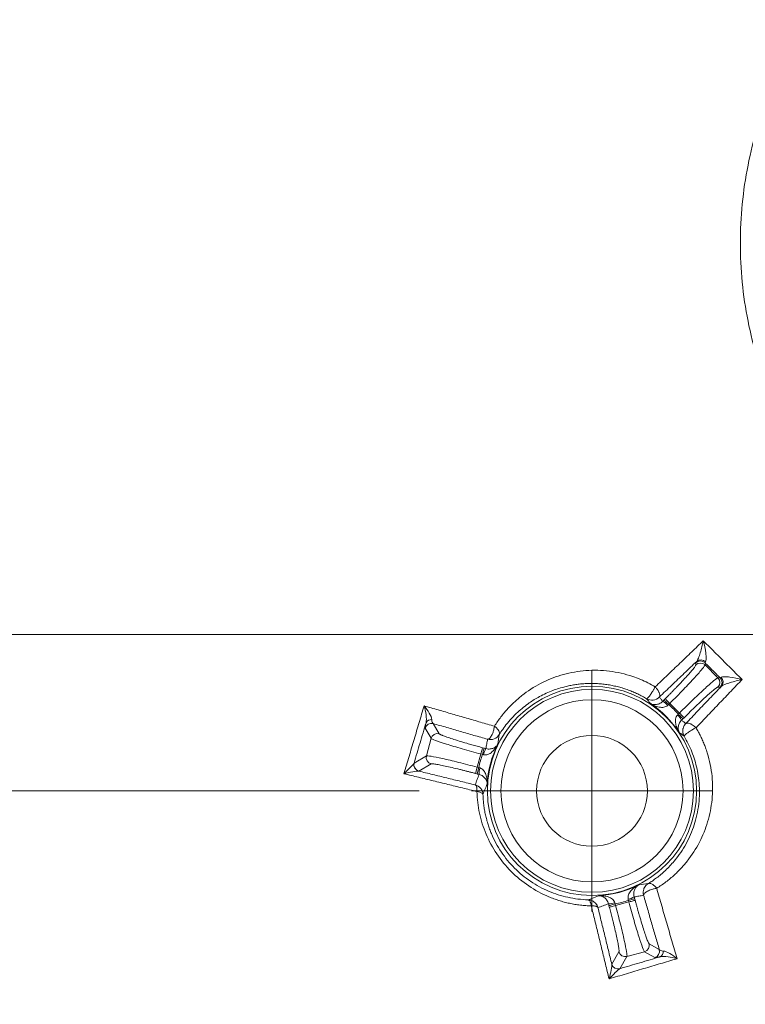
# Model space of a CAD drawing. Header units: millimetres. Extents: x 0 to 420, y 0 to 297.
# Tile 5 of 81: x 65 to 79, y 60 to 79. Entities that reach past the tile are written whole.
import ezdxf

# ---------------------------------------------------------------- set-up
doc = ezdxf.new("R2010")
doc.units = ezdxf.units.MM
doc.styles.add('SLDTEXTSTYLE0', font='TXT', dxfattribs={"width": 0.75})
doc.dimstyles.new('SLDDIMSTYLE0', dxfattribs={"dimtxt": 3.5, "dimasz": 3.302, "dimexe": 0, "dimexo": 0.0625, "dimgap": 0.875, "dimtad": 2, "dimdec": 6, "dimlfac": 2, "dimrnd": 1e-09, "dimzin": 12, "dimdsep": 46, "dimtxsty": 'SLDTEXTSTYLE0', "dimsah": 1, "dimcen": 0.09, "dimadec": 0, "dimazin": 3, "dimtfac": 1, "dimtofl": 0, "dimtmove": 0, "dimatfit": 3, "dimfxl": 1, "dimfrac": 2, "dimtolj": 1, "dimtzin": 12, "dimarcsym": 0})

# ---------------------------------------------------------------- blocks, each defined once
blk = doc.blocks.new('_D_9')
at = {"color": 7, "linetype": 'Continuous', "lineweight": 0}
for p, q in [((85.919, 108.368), (17.907, 108.368)), ((18.907, 108.368), (18.907, 40.345)), ((85.919, 40.345), (17.907, 40.345))]:
    blk.add_line(p, q, dxfattribs=at)
for points in [[(18.907, 108.368), (18.399, 105.066), (19.415, 105.066)], [(18.907, 40.345), (19.415, 43.647), (18.399, 43.647)]]:
    blk.add_solid(points, dxfattribs=at)
at = {"color": 7, "linetype": 'Continuous', "lineweight": 0, "insert": (14.395, 70.477), "char_height": 3.5, "attachment_point": 1, "rotation": 90, "style": 'SLDTEXTSTYLE0'}
blk.add_mtext('136', dxfattribs=at)
blk = doc.blocks.new('_D_10')
at = {"color": 7, "linetype": 'Continuous', "lineweight": 0}
for p, q in [((85.919, 81.857), (39.389, 81.857)), ((40.389, 81.857), (40.389, 66.857)), ((85.919, 66.857), (39.389, 66.857))]:
    blk.add_line(p, q, dxfattribs=at)
for points in [[(40.389, 81.857), (39.881, 78.555), (40.897, 78.555)], [(40.389, 66.857), (40.897, 70.159), (39.881, 70.159)]]:
    blk.add_solid(points, dxfattribs=at)
at = {"color": 7, "linetype": 'Continuous', "lineweight": 0, "char_height": 3.5, "attachment_point": 1, "rotation": 90, "style": 'SLDTEXTSTYLE0'}
for s, insert in [('30', (35.824, 74.41)), ('%%c', (35.877, 69.131))]:
    blk.add_mtext(s, dxfattribs=dict(at, insert=insert))
blk = doc.blocks.new('_D_11')
at = {"color": 7, "linetype": 'Continuous', "lineweight": 0}
for p, q in [((73.106, 84.857), (28.349, 84.857)), ((29.349, 84.857), (29.349, 63.857)), ((73.106, 63.857), (28.349, 63.857))]:
    blk.add_line(p, q, dxfattribs=at)
for points in [[(29.349, 84.857), (28.841, 81.555), (29.857, 81.555)], [(29.349, 63.857), (29.857, 67.159), (28.841, 67.159)]]:
    blk.add_solid(points, dxfattribs=at)
at = {"color": 7, "linetype": 'Continuous', "lineweight": 0, "char_height": 3.5, "attachment_point": 1, "rotation": 90, "style": 'SLDTEXTSTYLE0'}
for s, insert in [('42', (24.783, 74.41)), ('%%c', (24.837, 69.131))]:
    blk.add_mtext(s, dxfattribs=dict(at, insert=insert))
blk = doc.blocks.new('SW_CENTERMARKSYMBOL_0')
at = {"color": 0, "linetype": 'Continuous', "lineweight": 0}
for p, q in [((0, 1.25), (0, 2.3125)), ((0, 0), (0, 1.25)), ((-1.25, 0), (-2.3125, 0)), ((0, 0), (-1.25, 0)), ((0, 0), (0, -1.25)), ((0, 0), (1.25, 0)), ((1.25, 0), (2.3125, 0)), ((0, -1.25), (0, -2.3125))]:
    blk.add_line(p, q, dxfattribs=at)

msp = doc.modelspace()

# ---------------------------------------------------------------- linework, layer by layer
at = {"color": 7, "linetype": 'Continuous', "lineweight": 15}
for p, q in [((78.40885923, 66.27043551), (78.40885923, 66.312386)), ((78.58539328, 66.312386), (78.58539328, 66.27043551)), ((78.83266315, 66.02318054), (78.58539328, 66.27043551)), ((78.83266315, 66.02318054), (78.87460992, 66.02318054)), ((78.87460992, 65.84664648), (78.83266315, 65.84664648)), ((77.80035541, 65.60046812), (77.82172367, 65.62183639)), ((77.88861499, 65.51220109), (77.90999815, 65.53356936)), ((77.90999815, 65.53356936), (78.09578583, 65.34777051)), ((78.09578583, 65.34777051), (78.07441756, 65.32640224)), ((73.37576852, 65.14690658), (73.48830208, 64.95197704)), ((78.18406031, 65.25950348), (78.16269204, 65.23813521)), ((73.33541617, 64.86371001), (73.2228826, 65.05863582)), ((73.33541617, 64.86371001), (73.24492142, 64.52595284)), ((74.64026615, 64.93430426), (74.61566434, 64.75384747)), ((74.22076866, 64.30946132), (74.28877756, 64.56326907)), ((74.28877756, 64.56326907), (74.31796894, 64.55544596)), ((74.32108328, 64.68384554), (74.35027466, 64.67602243)), ((73.00905094, 64.38977485), (73.24492142, 64.52595284)), ((73.333181, 64.37306693), (73.09732542, 64.23689266)), ((73.09520945, 64.23619231), (73.09732542, 64.23689266)), ((74.22076866, 64.30946132), (74.18846295, 64.18888857)), ((74.21765432, 64.18106546), (74.18846295, 64.18888857)), ((74.24996004, 64.30164193), (74.21765432, 64.18106546)), ((74.24996004, 64.30164193), (74.22076866, 64.30946132)), ((77.31606767, 62.05344414), (77.49652073, 62.07804223)), ((76.41874954, 61.79394414), (76.54318914, 61.84635153)), ((77.12548182, 61.72655737), (76.87168524, 61.65854847)), ((77.11767361, 61.75574874), (77.12548182, 61.72655737)), ((77.2382389, 61.78805446), (77.24606201, 61.75886308)), ((76.75110504, 61.62623902), (76.74328193, 61.65543412)), ((76.87168524, 61.65854847), (76.86386213, 61.68773984)), ((77.51419351, 60.92608561), (77.7091156, 60.81354459)), ((76.79911658, 60.5351015), (76.9352834, 60.77096825)), ((77.08816931, 60.68270122), (76.9519876, 60.44683447)), ((77.08816931, 60.68270122), (77.42593393, 60.7731997)), ((77.62085602, 60.66065868), (77.42593393, 60.7731997)), ((76.79841623, 60.53299671), (76.79911658, 60.5351015))]:
    msp.add_line(p, q, dxfattribs=at)
at = {"color": 7, "linetype": 'Continuous', "lineweight": 15, "flags": 128}
for points in [[(77.80035541, 65.60046812), (77.8028141, 65.59800943), (77.80835733, 65.59246992), (77.81677649, 65.58404704), (77.82777354, 65.57304253), (77.84096107, 65.55985501), (77.85586223, 65.54495385), (77.87194059, 65.52887549), (77.88861499, 65.51220109)], [(77.82172367, 65.62183639), (77.82418236, 65.61938142), (77.8297256, 65.61383819), (77.83814475, 65.60541531), (77.84914181, 65.59441453), (77.86234424, 65.58122327), (77.8772454, 65.56632211), (77.89330885, 65.55024748), (77.90999815, 65.53356936)], [(78.16269204, 65.23813521), (78.16023335, 65.2405939), (78.15469012, 65.24613341), (78.14627096, 65.25455629), (78.13525901, 65.2655608), (78.12207148, 65.27874833), (78.10717032, 65.29364949), (78.09109196, 65.30972784), (78.07441756, 65.32640224)], [(78.18406031, 65.25950348), (78.18160162, 65.26196217), (78.17605838, 65.26750168), (78.16763923, 65.27592456), (78.15662727, 65.28692906), (78.14343974, 65.30011659), (78.12853858, 65.31501775), (78.11246023, 65.33109611), (78.09578583, 65.34777051)], [(74.32108328, 64.68384554), (74.32018921, 64.68048533), (74.31816265, 64.67291927), (74.31507811, 64.66141184), (74.3110399, 64.6463803), (74.30621192, 64.62836479), (74.3007581, 64.60800981), (74.29487214, 64.58604922), (74.28877756, 64.56326907)], [(74.35027466, 64.67602243), (74.34938059, 64.67266595), (74.34735403, 64.66509616), (74.34426949, 64.65358874), (74.34023127, 64.63855719), (74.3354033, 64.62054169), (74.32994947, 64.6001867), (74.32406351, 64.57822611), (74.31796894, 64.55544596)], [(77.2382389, 61.78805446), (77.23488614, 61.78715666), (77.22731635, 61.78512638), (77.21581266, 61.78204557), (77.20077738, 61.77801853), (77.18276188, 61.77319055), (77.16240689, 61.76773673), (77.14044258, 61.76185077), (77.11767361, 61.75574874)], [(77.12548182, 61.72655737), (77.14826569, 61.73265939), (77.17023, 61.73854535), (77.19058499, 61.74399918), (77.20860049, 61.74882715), (77.22363577, 61.75285419), (77.23513946, 61.75593501), (77.24270925, 61.75796529), (77.24606201, 61.75886308)], [(76.74328193, 61.65543412), (76.7466496, 61.65633192), (76.75420448, 61.65835848), (76.76572308, 61.66144302), (76.78074345, 61.66547006), (76.79875896, 61.67029803), (76.81911394, 61.67575186), (76.84107825, 61.68163782), (76.86386213, 61.68773984)], [(76.75110504, 61.62623902), (76.7544578, 61.62714055), (76.76202759, 61.6291671), (76.77354619, 61.63225164), (76.78856656, 61.63627868), (76.80658207, 61.64110666), (76.82693705, 61.64656048), (76.84890136, 61.65244644), (76.87168524, 61.65854847)]]:
    msp.add_lwpolyline(points, dxfattribs=at)
at = {"color": 7, "linetype": 'Continuous', "lineweight": 15}
for radius in [2.00580891, 1.94477104, 1.74551995, 1.0625]:
    msp.add_circle((76.41874935, 63.85652978), radius, dxfattribs=at)
for centre, radius, start, end in [((78.4971337, 66.22352739), 0.12525269, 45.188941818, 134.811058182), ((78.49712625, 66.18161415), 0.12522101, 45.179348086, 134.820651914), ((78.50619438, 66.24640295), 0.1224158, 43.864906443, 130.369111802), ((78.74380329, 65.93491351), 0.12524832, 315.191763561, 44.808236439), ((78.78575006, 65.93491351), 0.12524832, 315.191763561, 44.808236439), ((78.8086138, 65.94396766), 0.12241912, 319.638502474, 46.135359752), ((76.41874935, 63.85652978), 2.01402498, 33.542425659, 56.457574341), ((77.63389268, 65.29586529), 0.31073479, 40.129109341, 63.29861839), ((73.34373968, 65.02584545), 0.12522637, 75.180933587, 164.820207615), ((73.33265229, 65.11757522), 0.10539534, 81.729017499, 154.491872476), ((77.85855008, 65.07205799), 0.31013822, 26.676327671, 49.891140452), ((73.45628075, 64.83090154), 0.12523834, 75.185932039, 164.813115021), ((76.41874935, 63.85652978), 2.01402498, 153.542425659, 176.457574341), ((74.64683839, 64.49540507), 0.31084727, 146.703033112, 169.864372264), ((73.12870712, 64.35700463), 0.12537029, 166.854539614, 254.502887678), ((73.13011591, 64.35775198), 0.12522855, 165.18401923, 254.820425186), ((73.36600284, 64.49393332), 0.1252436, 165.187427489, 254.807431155), ((74.56440458, 64.18924599), 0.31046212, 160.118899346, 183.309375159), ((76.41874935, 63.85652978), 2.01402498, 273.542425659, 296.457574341), ((77.05779417, 62.08420941), 0.31041083, 280.117660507, 303.311756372), ((76.75144311, 62.00235218), 0.31062874, 266.695288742, 289.873051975), ((77.39311209, 60.8940661), 0.1252436, 285.192568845, 14.812572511), ((77.58807902, 60.78149919), 0.12520687, 285.175871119, 14.829270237), ((77.67977636, 60.77045106), 0.1054157, 295.512083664, 8.261003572), ((77.05614512, 60.80377177), 0.12523428, 195.185039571, 284.815913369), ((76.91922725, 60.56648705), 0.12536709, 195.494047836, 283.146410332), ((76.91996772, 60.56789208), 0.12522068, 195.180597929, 284.815518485)]:
    msp.add_arc(centre, radius, start, end, dxfattribs=at)
for points, knots in [([(86.91874935, 66.70024951), (86.86156592, 66.70061317), (86.7434121, 66.70136458), (86.56048708, 66.70783014), (86.36610132, 66.71919917), (86.12397537, 66.73985294), (85.80586346, 66.77790229), (85.31195804, 66.86231129), (84.68861808, 67.01826779), (84.09606994, 67.23038002), (83.6373697, 67.43440249), (83.37673751, 67.56554697), (83.15915861, 67.68515928), (82.94225922, 67.80971853), (82.34256162, 68.19102789), (81.4668561, 68.90925745), (80.74934688, 69.78561966), (80.36939307, 70.38429082), (80.24484479, 70.60140408), (80.12535805, 70.81912676), (79.99378844, 71.08112093), (79.79024428, 71.53981908), (79.5786714, 72.13250669), (79.39662074, 72.86208696), (79.28664951, 73.60689945), (79.25031749, 74.35873594), (79.28698307, 75.10942695), (79.39715404, 75.85395907), (79.57984073, 76.58431738), (79.79202458, 77.17767747), (79.99488166, 77.63409884), (80.12517257, 77.89356212), (80.24436197, 78.11073914), (80.36966691, 78.3292441), (80.75054863, 78.92916067), (81.46971956, 79.80673656), (82.34651518, 80.5251461), (82.94649824, 80.90585178), (83.16301625, 81.03004355), (83.37968657, 81.14897374), (83.63951748, 81.27959724), (84.09814396, 81.48356284), (84.69184988, 81.6957707), (85.31545012, 81.85141854), (85.808104, 81.93549712), (86.18868879, 81.98087715), (86.5488286, 82.0079354), (86.80005774, 82.01125677), (86.91754123, 82.01280995)], [0, 0, 0, 0, 0.0071356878, 0.0147439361, 0.0228381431, 0.0314323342, 0.0450655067, 0.0628064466, 0.0939331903, 0.1251206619, 0.1412078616, 0.1565609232, 0.161511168, 0.1721915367, 0.1877665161, 0.2501725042, 0.3125376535, 0.3281202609, 0.3386351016, 0.3437659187, 0.359112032, 0.3752013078, 0.4063692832, 0.4375055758, 0.4688957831, 0.5001725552, 0.5312868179, 0.5625377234, 0.5939457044, 0.6250923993, 0.641036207, 0.6562550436, 0.6613051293, 0.6719504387, 0.6876808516, 0.7499601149, 0.8125548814, 0.8281383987, 0.8386111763, 0.8436966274, 0.858981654, 0.8748835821, 0.9063133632, 0.9375202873, 0.9549621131, 0.9686521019, 0.9853406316, 1, 1, 1, 1]), ([(77.62921898, 65.85078526), (77.70922015, 65.92709159), (77.86684303, 66.07743468), (78.10099454, 66.30117118), (78.32876498, 66.51905769), (78.47893896, 66.6629533), (78.55282523, 66.73375059)], [0, 0, 0, 0, 0.2616554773, 0.5155285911, 0.7616378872, 1, 1, 1, 1]), ([(78.55282523, 66.73375059), (78.53642156, 66.65751058), (78.51623823, 66.57792449), (78.48237881, 66.46746258), (78.47057443, 66.43255981), (78.44736325, 66.37398473), (78.43600634, 66.35077487), (78.42690897, 66.33966988)], [0, 0, 0, 0, 0.5, 0.5, 0.75, 0.75, 1, 1, 1, 1]), ([(78.55282523, 66.73375059), (78.63533405, 66.65109724), (78.80030907, 66.48583323), (79.04805421, 66.23808794), (79.21331815, 66.07311278), (79.29597146, 65.9906039)], [0, 0, 0, 0, 0.33339072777, 0.66660929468, 1, 1, 1, 1]), ([(78.59445001, 66.33123119), (78.6021015, 66.34240225), (78.605955, 66.36599772), (78.60694274, 66.42571828), (78.60428474, 66.46136651), (78.59026845, 66.57427109), (78.57342756, 66.65571397), (78.55282523, 66.73375059)], [0, 0, 0, 0, 0.25, 0.25, 0.5, 0.5, 1, 1, 1, 1]), ([(78.42690897, 66.33966988), (78.34688867, 66.26309798), (78.18670419, 66.10981653), (77.94737686, 65.88118294), (77.78849706, 65.72965546), (77.70898104, 65.65381912)], [0, 0, 0, 0, 0.3327214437, 0.6660410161, 1, 1, 1, 1]), ([(77.82172424, 65.62183767), (77.83685394, 65.637), (77.86699656, 65.66720762), (77.91166154, 65.71240601), (77.95557447, 65.75717258), (77.9987209, 65.80152394), (78.06447077, 65.86967268), (78.14905891, 65.95878194), (78.24151557, 66.05913948), (78.31703621, 66.14434199), (78.36474607, 66.20182068), (78.39204426, 66.23804111), (78.40628501, 66.25997779), (78.40800342, 66.26694104), (78.40886611, 66.2704368)], [0, 0, 0, 0, 0.0483679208, 0.0963625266, 0.144243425, 0.1922720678, 0.2407075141, 0.3701561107, 0.499831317, 0.6293460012, 0.759088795, 0.8395453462, 0.9194467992, 1, 1, 1, 1]), ([(77.90999146, 65.53357046), (77.99948027, 65.62305927), (78.08812217, 65.71327715), (78.25129131, 65.88252791), (78.3257484, 65.96148856), (78.44990506, 66.09694257), (78.49956198, 66.1533894), (78.56702864, 66.23576059), (78.58481511, 66.26165527), (78.58540054, 66.2704368)], [0, 0, 0, 0, 0.25, 0.25, 0.5, 0.5, 0.75, 0.75, 1, 1, 1, 1]), ([(78.87460425, 66.02318097), (78.82638888, 66.07136689), (78.72995816, 66.16773872), (78.63358641, 66.2641695), (78.58540054, 66.31238488)], [0, 0, 0, 0, 0.5000000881, 1, 1, 1, 1]), ([(74.55101538, 65.09631719), (74.570515, 65.1268769), (74.60929318, 65.18764992), (74.67232168, 65.27454267), (74.73835228, 65.35763217), (74.80767409, 65.43672748), (74.88011315, 65.51196548), (74.95562095, 65.58340021), (75.03413375, 65.65111272), (75.20032967, 65.78188191), (75.46977791, 65.94811326), (75.8708375, 66.10006307), (76.2288704, 66.16361303), (76.52653186, 66.17164021), (76.75290712, 66.15506449), (76.97786591, 66.1157479), (77.17701363, 66.05941008), (77.34749183, 65.99479357), (77.49144109, 65.92914408), (77.58333718, 65.87687975), (77.62921898, 65.85078526)], [0, 0, 0, 0, 0.0321989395, 0.0640328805, 0.0955566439, 0.1268245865, 0.1578903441, 0.1888065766, 0.2196247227, 0.250394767, 0.3773317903, 0.4989813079, 0.6239869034, 0.6872674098, 0.7492737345, 0.8122234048, 0.8741783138, 0.9164661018, 0.9582932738, 1, 1, 1, 1]), ([(76.41874935, 65.91558536), (76.38964628, 65.91544359), (76.33069674, 65.91515643), (76.24201251, 65.9099468), (76.15194139, 65.90102154), (76.06072692, 65.8878287), (75.96856045, 65.87027342), (75.82449474, 65.83595001), (75.62476657, 65.77009502), (75.39672698, 65.66084347), (75.17226402, 65.51761538), (74.99298565, 65.36860466), (74.86483407, 65.23484812), (74.77892899, 65.13290031), (74.70939225, 65.04164004), (74.66225375, 64.96844976), (74.64026336, 64.93430606)], [0, 0, 0, 0, 0.0390899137, 0.0791783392, 0.120274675, 0.1623877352, 0.2055258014, 0.2496966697, 0.3679426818, 0.499991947, 0.6080859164, 0.7494622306, 0.8349793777, 0.8751221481, 0.9417437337, 1, 1, 1, 1]), ([(77.4657919, 65.62302442), (77.4381381, 65.6390135), (77.38245942, 65.67120622), (77.29610701, 65.71457359), (77.20718071, 65.75450133), (77.11564347, 65.79041852), (77.02170399, 65.82223476), (76.92552113, 65.84973644), (76.82728676, 65.87274101), (76.727196, 65.89110233), (76.6254825, 65.90453317), (76.52230489, 65.91333301), (76.45345477, 65.91483051), (76.41874935, 65.91558536)], [0, 0, 0, 0, 0.0844245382, 0.1699819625, 0.2567314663, 0.3447299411, 0.4340319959, 0.5246899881, 0.6167540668, 0.7102722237, 0.8052903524, 0.9018523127, 1, 1, 1, 1]), ([(78.83265638, 66.02318097), (78.82387484, 66.02259553), (78.79798016, 66.00480907), (78.71560897, 65.93734241), (78.65916214, 65.88768549), (78.52370813, 65.76352882), (78.44474748, 65.68907173), (78.27549672, 65.5259026), (78.18527885, 65.4372607), (78.09579003, 65.34777189)], [0, 0, 0, 0, 0.25, 0.25, 0.5, 0.5, 0.75, 0.75, 1, 1, 1, 1]), ([(79.29597146, 65.9906039), (79.22517408, 65.91671754), (79.08127835, 65.76654347), (78.86339177, 65.53877301), (78.63965541, 65.3046217), (78.48931249, 65.14699904), (78.41300628, 65.06699801)], [0, 0, 0, 0, 0.2383624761, 0.4844718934, 0.7383448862, 1, 1, 1, 1]), ([(79.29597146, 65.9906039), (79.2179345, 66.01120232), (79.13649108, 66.02804118), (79.02358633, 66.04205867), (78.98793824, 66.0447177), (78.92821721, 66.04373257), (78.90462107, 66.03988057), (78.89344918, 66.03223027)], [0, 0, 0, 0, 0.5, 0.5, 0.75, 0.75, 1, 1, 1, 1]), ([(78.90188786, 65.86468829), (78.91299257, 65.87378534), (78.93620246, 65.88514204), (78.994778, 65.90835299), (79.02968107, 65.9201573), (79.14014425, 65.9540167), (79.21973085, 65.97420006), (79.29597146, 65.9906039)], [0, 0, 0, 0, 0.25, 0.25, 0.5, 0.5, 1, 1, 1, 1]), ([(77.4657919, 65.62302442), (77.46732436, 65.62288411), (77.47044137, 65.62259871), (77.47846217, 65.62784491), (77.49014099, 65.63869959), (77.50758674, 65.65837341), (77.52743055, 65.68501423), (77.55327087, 65.72094393), (77.57982727, 65.76334955), (77.60814627, 65.81148611), (77.62272315, 65.83867099), (77.62921898, 65.85078526)], [0, 0, 0, 0, 0.0803898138, 0.163511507, 0.2503337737, 0.3666644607, 0.5003111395, 0.5784412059, 0.7500357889, 0.8886096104, 1, 1, 1, 1]), ([(77.62921898, 65.85078526), (77.63587764, 65.84344101), (77.64876175, 65.82923032), (77.66538111, 65.8075718), (77.67932722, 65.78736242), (77.69067457, 65.76880321), (77.69969884, 65.75199647), (77.70877933, 65.73184099), (77.71616537, 65.70907873), (77.71901896, 65.68604862), (77.71711701, 65.6671221), (77.71171623, 65.65829138), (77.70898104, 65.65381912)], [0, 0, 0, 0, 0.0989739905, 0.1915086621, 0.2775893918, 0.357407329, 0.4313844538, 0.5002011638, 0.631817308, 0.7592126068, 0.8780547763, 1, 1, 1, 1]), ([(78.83265638, 65.84664654), (78.83076103, 65.84633484), (78.82698504, 65.84571386), (78.81721416, 65.84061808), (78.80446256, 65.83246286), (78.78843521, 65.82095169), (78.75863927, 65.798037), (78.70660584, 65.75485607), (78.62145165, 65.67937983), (78.52105189, 65.58688558), (78.42271784, 65.49354659), (78.33461163, 65.40829812), (78.25959401, 65.33477124), (78.20930344, 65.28466056), (78.18405724, 65.25950467)], [0, 0, 0, 0, 0.0484337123, 0.0964917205, 0.1444326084, 0.1925168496, 0.2410026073, 0.3705503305, 0.5002600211, 0.6297404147, 0.7593840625, 0.8397538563, 0.9195553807, 1, 1, 1, 1]), ([(78.21603839, 65.14676171), (78.2918746, 65.22627759), (78.4434018, 65.38515709), (78.67203496, 65.62448398), (78.82531611, 65.78466814), (78.90188786, 65.86468829)], [0, 0, 0, 0, 0.3339590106, 0.667278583, 1, 1, 1, 1]), ([(78.90188786, 65.86468829), (78.89836644, 65.86190084), (78.89135851, 65.85635355), (78.8835357, 65.85082844), (78.87763704, 65.84728008), (78.87561858, 65.84685843), (78.87460425, 65.84664654)], [0, 0, 0, 0, 0.2512246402, 0.4999594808, 0.7487147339, 1, 1, 1, 1]), ([(77.70898104, 65.65381912), (77.68007369, 65.62492572), (77.63789062, 65.60252782), (77.5473186, 65.59105881), (77.50092631, 65.60224054), (77.4657919, 65.62302442)], [0, 0, 0, 0, 0.5, 0.5, 1, 1, 1, 1]), ([(77.77351438, 65.57346247), (77.75379782, 65.55333822), (77.7307602, 65.53786236), (77.68530557, 65.51729719), (77.66265964, 65.51186194), (77.62045651, 65.50819951), (77.6003822, 65.50992615), (77.56385303, 65.5186529), (77.54706003, 65.52564042), (77.53160751, 65.53517308)], [0, 0, 0, 0, 0.25, 0.25, 0.5, 0.5, 0.75, 0.75, 1, 1, 1, 1]), ([(77.53160751, 65.53517308), (77.55893202, 65.51750409), (77.58720767, 65.50223849), (77.6454934, 65.47710603), (77.67599136, 65.46712443), (77.73638788, 65.45583751), (77.76701143, 65.45441234), (77.82419866, 65.46467179), (77.85095317, 65.47674012), (77.87147663, 65.49613918)], [0, 0, 0, 0, 0.25, 0.25, 0.5, 0.5, 0.75, 0.75, 1, 1, 1, 1]), ([(77.70898104, 65.65381912), (77.71994252, 65.64060122), (77.74183745, 65.61419925), (77.76296442, 65.58702979), (77.77351438, 65.57346247)], [0, 0, 0, 0, 0.5006406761, 1, 1, 1, 1]), ([(77.77351438, 65.57346247), (77.77796547, 65.57796179), (77.78686838, 65.58696114), (77.79585896, 65.5959655), (77.80035462, 65.60046804)], [0, 0, 0, 0, 0.4999602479, 1, 1, 1, 1]), ([(72.81387543, 64.18413605), (72.84682733, 64.29466381), (72.91210281, 64.51361175), (73.0095283, 64.84168215), (73.10535492, 65.16515499), (73.1688707, 65.3803494), (73.20031329, 65.48687835)], [0, 0, 0, 0, 0.2573414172, 0.5097757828, 0.7573214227, 1, 1, 1, 1]), ([(73.20031329, 65.48687835), (73.29103114, 65.46050221), (73.47164062, 65.40799016), (73.74311397, 65.3293096), (74.01334324, 65.25117608), (74.28226705, 65.17360294), (74.46171547, 65.12199776), (74.55101538, 65.09631719)], [0, 0, 0, 0, 0.20372053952, 0.40558564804, 0.60558893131, 0.80372702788, 1, 1, 1, 1]), ([(73.34781677, 65.22187613), (73.34606946, 65.25626587), (73.32746659, 65.30134991), (73.27410881, 65.39393004), (73.23904069, 65.44192432), (73.20031329, 65.48687835)], [0, 0, 0, 0, 0.5, 0.5, 1, 1, 1, 1]), ([(73.20031329, 65.48687835), (73.21772251, 65.43043452), (73.23117454, 65.3708602), (73.2456108, 65.25751841), (73.24670171, 65.20314318), (73.23753392, 65.16296283)], [0, 0, 0, 0, 0.5, 0.5, 1, 1, 1, 1]), ([(73.23753392, 65.16296283), (73.19940507, 65.03359285), (73.12301914, 64.77441779), (73.04708448, 64.51813215), (73.00905341, 64.38977421)], [0, 0, 0, 0, 0.4991605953, 1, 1, 1, 1]), ([(73.22287879, 65.05863759), (73.22244388, 65.06008349), (73.22157791, 65.06296246), (73.22201824, 65.07358768), (73.22406363, 65.091328), (73.22854314, 65.1190269), (73.23454479, 65.14835562), (73.23753392, 65.16296283)], [0, 0, 0, 0, 0.1676138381, 0.3337427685, 0.5006094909, 0.7512780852, 1, 1, 1, 1]), ([(74.41755297, 64.84502359), (74.32983433, 64.87033284), (74.15456312, 64.92090341), (73.89335793, 64.99651112), (73.63362649, 65.0718555), (73.46166965, 65.12190212), (73.37576209, 65.14690481)], [0, 0, 0, 0, 0.2506802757, 0.500885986, 0.7506486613, 1, 1, 1, 1]), ([(78.05835796, 65.30925787), (78.0389588, 65.28873428), (78.02689046, 65.26197965), (78.01663112, 65.20479225), (78.0180564, 65.17416865), (78.02934355, 65.11377206), (78.03932528, 65.08327406), (78.06445792, 65.02498823), (78.07972361, 64.99671252), (78.09739265, 64.96938794)], [0, 0, 0, 0, 0.25, 0.25, 0.5, 0.5, 0.75, 0.75, 1, 1, 1, 1]), ([(78.09739265, 64.96938794), (78.08785814, 64.98484316), (78.08087007, 65.00163863), (78.07214375, 65.03817076), (78.07041807, 65.05824558), (78.07408215, 65.10044748), (78.079518, 65.12309167), (78.10008295, 65.16854267), (78.11555794, 65.19157864), (78.13568204, 65.2112948)], [0, 0, 0, 0, 0.25, 0.25, 0.5, 0.5, 0.75, 0.75, 1, 1, 1, 1]), ([(78.16268762, 65.23813504), (78.15818508, 65.23363939), (78.14918072, 65.2246488), (78.14018136, 65.2157459), (78.13568204, 65.2112948)], [0, 0, 0, 0, 0.5000397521, 1, 1, 1, 1]), ([(78.13568204, 65.2112948), (78.14924931, 65.20074489), (78.17641867, 65.17961799), (78.20282054, 65.15772316), (78.21603839, 65.14676171)], [0, 0, 0, 0, 0.4993593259, 1, 1, 1, 1]), ([(78.18524371, 64.90357255), (78.1809059, 64.91160283), (78.17318089, 64.92590355), (78.16610924, 64.94611725), (78.16124227, 64.96489507), (78.15868628, 64.98103007), (78.1575937, 64.99506656), (78.15736896, 65.00481962), (78.15758492, 65.01620126), (78.15897389, 65.03286885), (78.1642548, 65.0606972), (78.17552666, 65.09079025), (78.19359952, 65.12186531), (78.20794108, 65.13777757), (78.21603839, 65.14676171)], [0, 0, 0, 0, 0.1037756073, 0.1848088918, 0.2430701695, 0.3243524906, 0.3707277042, 0.4030051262, 0.4353710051, 0.5002361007, 0.5930560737, 0.7570700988, 0.8628406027, 1, 1, 1, 1]), ([(78.21603839, 65.14676171), (78.2197853, 65.14915783), (78.22778474, 65.15427341), (78.24545391, 65.1571634), (78.26888481, 65.15477444), (78.29540452, 65.14618992), (78.32589327, 65.13220179), (78.35698624, 65.11311097), (78.38770849, 65.08992094), (78.40557551, 65.07373121), (78.41300628, 65.06699801)], [0, 0, 0, 0, 0.103027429, 0.2199575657, 0.3522016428, 0.5000177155, 0.6067315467, 0.7591205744, 0.8998198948, 1, 1, 1, 1]), ([(73.48830417, 64.9519762), (73.48952178, 64.95049064), (73.49194756, 64.94753103), (73.50124608, 64.94161708), (73.5146845, 64.93465148), (73.53266714, 64.92652698), (73.56740982, 64.91218028), (73.63082231, 64.88870848), (73.73876375, 64.85270091), (73.869066, 64.81199928), (73.99906696, 64.773509), (74.11694741, 64.73983101), (74.21813237, 64.71162729), (74.28667477, 64.69312972), (74.32108351, 64.68384381)], [0, 0, 0, 0, 0.0484337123, 0.0964917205, 0.1444326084, 0.1925168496, 0.2410026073, 0.3705503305, 0.5002600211, 0.6297404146, 0.7593840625, 0.8397538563, 0.9195553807, 1, 1, 1, 1]), ([(74.41755297, 64.84502359), (74.42083204, 64.84500873), (74.42787408, 64.84497682), (74.44042297, 64.85070577), (74.45648215, 64.86339574), (74.475116, 64.88622854), (74.4987283, 64.92438084), (74.52223944, 64.97667041), (74.54122124, 65.03899511), (74.54783254, 65.07768897), (74.55101538, 65.09631719)], [0, 0, 0, 0, 0.07273602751, 0.15620606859, 0.25048254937, 0.37571807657, 0.50064232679, 0.68040969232, 0.84614101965, 1, 1, 1, 1]), ([(74.55101538, 65.09631719), (74.55955259, 65.08951726), (74.57563901, 65.07670437), (74.59527594, 65.05742958), (74.61505676, 65.03503962), (74.63646802, 65.0035973), (74.64684886, 64.97263586), (74.64665797, 64.94892977), (74.64241565, 64.9392281), (74.64026336, 64.93430606)], [0, 0, 0, 0, 0.1235447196, 0.2327916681, 0.3278735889, 0.50043761, 0.7571079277, 0.8767712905, 1, 1, 1, 1]), ([(78.41300628, 65.06699801), (78.42890324, 65.0395607), (78.46069428, 64.98469104), (78.50380869, 64.90021027), (78.5435282, 64.81418253), (78.57955656, 64.72637603), (78.62722046, 64.59481146), (78.67773837, 64.41652416), (78.71703346, 64.19248507), (78.73380352, 63.96664966), (78.72611425, 63.66984423), (78.66308885, 63.31142067), (78.51113672, 62.90864641), (78.32545036, 62.60788776), (78.14619088, 62.39040935), (77.99926683, 62.24270747), (77.83764044, 62.10644228), (77.71862549, 62.02826479), (77.65853707, 61.98879444)], [0, 0, 0, 0, 0.0250498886, 0.05009523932, 0.07521110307, 0.10047120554, 0.12594735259, 0.18755344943, 0.25016842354, 0.31210779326, 0.37533742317, 0.49970556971, 0.62227498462, 0.75022965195, 0.81166552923, 0.87349444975, 0.93612971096, 1, 1, 1, 1]), ([(78.41300628, 65.06699801), (78.40636142, 65.06350084), (78.39113267, 65.05548599), (78.36307729, 65.03972992), (78.31380039, 65.0106184), (78.25803024, 64.97407216), (78.21612906, 64.94135226), (78.19525346, 64.92241249), (78.18502058, 64.91020879), (78.1851705, 64.90575018), (78.18524371, 64.90357255)], [0, 0, 0, 0, 0.0617625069, 0.1415477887, 0.2507229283, 0.4992651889, 0.6575532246, 0.7859250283, 0.8954433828, 1, 1, 1, 1]), ([(73.33542087, 64.86370899), (73.34031864, 64.85639668), (73.36866951, 64.84286446), (73.46828294, 64.80526224), (73.53951051, 64.78120631), (73.71476035, 64.72597803), (73.8187224, 64.69482465), (74.0446564, 64.62983376), (74.16653147, 64.59602374), (74.28877547, 64.56326856)], [0, 0, 0, 0, 0.25, 0.25, 0.5, 0.5, 0.75, 0.75, 1, 1, 1, 1]), ([(74.34084562, 64.55010844), (74.36831914, 64.54357007), (74.3975235, 64.5464959), (74.45217891, 64.56620475), (74.47798709, 64.58275088), (74.5246485, 64.62272413), (74.54606968, 64.64661756), (74.58398036, 64.69752599), (74.600835, 64.72488431), (74.61566426, 64.75384844)], [0, 0, 0, 0, 0.25, 0.25, 0.5, 0.5, 0.75, 0.75, 1, 1, 1, 1]), ([(74.38702208, 64.66605459), (74.39128951, 64.6960425), (74.39984083, 64.75613398), (74.41164135, 64.81535572), (74.41755297, 64.84502359)], [0, 0, 0, 0, 0.4990375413, 1, 1, 1, 1]), ([(74.61566426, 64.75384844), (74.60704699, 64.73786388), (74.59599584, 64.7234144), (74.56872141, 64.69759118), (74.552199, 64.68605926), (74.51381903, 64.66813138), (74.49149059, 64.66151678), (74.4418462, 64.65660095), (74.41415885, 64.6584847), (74.38702208, 64.66605459)], [0, 0, 0, 0, 0.25, 0.25, 0.5, 0.5, 0.75, 0.75, 1, 1, 1, 1]), ([(74.64026336, 64.93430606), (74.61952486, 64.90015114), (74.58507546, 64.86911148), (74.50258656, 64.83604247), (74.45619812, 64.83467501), (74.41755297, 64.84502359)], [0, 0, 0, 0, 0.5, 0.5, 1, 1, 1, 1]), ([(77.49652449, 62.07804358), (77.51892435, 62.09228436), (77.56700606, 62.12285244), (77.64125079, 62.17560306), (77.72218075, 62.23859924), (77.83716567, 62.33831543), (77.95323566, 62.45770617), (78.1146661, 62.65792635), (78.24387344, 62.86823081), (78.34777075, 63.10925274), (78.43065218, 63.36623801), (78.48612214, 63.69537352), (78.47631531, 64.02887418), (78.43470887, 64.27397195), (78.39166085, 64.44151363), (78.33535372, 64.60277873), (78.26780935, 64.75743332), (78.21257157, 64.85520289), (78.18524371, 64.90357255)], [0, 0, 0, 0, 0.0258551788, 0.055498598, 0.0889265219, 0.126134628, 0.2045420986, 0.2517334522, 0.377892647, 0.4433330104, 0.5038816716, 0.6347654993, 0.753096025, 0.8048428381, 0.8553220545, 0.9046153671, 0.9528102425, 1, 1, 1, 1]), ([(74.35027496, 64.67602199), (74.35641958, 64.6743705), (74.36870784, 64.67106779), (74.38091766, 64.66772557), (74.38702208, 64.66605459)], [0, 0, 0, 0, 0.5000397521, 1, 1, 1, 1]), ([(73.00662256, 64.38551593), (72.99634091, 64.37028613), (72.96761361, 64.33906015), (72.89932661, 64.26830669), (72.85803901, 64.22711161), (72.81387543, 64.18413605)], [0, 0, 0, 0, 0.5, 0.5, 1, 1, 1, 1]), ([(74.22076847, 64.30946299), (74.09852447, 64.34221817), (73.97607255, 64.37387536), (73.74791252, 64.4305586), (73.64230206, 64.45556001), (73.46291711, 64.49535583), (73.38920426, 64.51013657), (73.28413538, 64.52737881), (73.2528167, 64.529835), (73.24491895, 64.52595124)], [0, 0, 0, 0, 0.25, 0.25, 0.5, 0.5, 0.75, 0.75, 1, 1, 1, 1]), ([(74.18846043, 64.18888773), (74.16776462, 64.19440927), (74.12653274, 64.20540973), (74.0650573, 64.22149155), (74.00433185, 64.23713797), (73.94434923, 64.2523282), (73.85245576, 64.27519488), (73.7329908, 64.30389573), (73.59985029, 64.33378678), (73.48830243, 64.35658832), (73.4146695, 64.36916692), (73.36965259, 64.37469763), (73.34353449, 64.37606214), (73.33664494, 64.37406871), (73.33318617, 64.37306794)], [0, 0, 0, 0, 0.0483679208, 0.0963625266, 0.144243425, 0.1922720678, 0.2407075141, 0.3701561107, 0.499831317, 0.6293460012, 0.759088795, 0.8395453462, 0.9194467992, 1, 1, 1, 1]), ([(72.81387543, 64.18413605), (72.87434131, 64.1996733), (72.9321421, 64.21306199), (73.03106329, 64.23218693), (73.07453641, 64.23853681), (73.09521551, 64.23619255)], [0, 0, 0, 0, 0.5, 0.5, 1, 1, 1, 1]), ([(74.21261661, 63.84343536), (74.12003517, 63.86616268), (73.93403101, 63.91182386), (73.65538842, 63.97992573), (73.37554773, 64.04809306), (73.09456905, 64.116311), (72.90771554, 64.16146111), (72.81387543, 64.18413605)], [0, 0, 0, 0, 0.1964259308, 0.3946367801, 0.5946348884, 0.7964206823, 1, 1, 1, 1]), ([(73.09521551, 64.23619255), (73.18474436, 64.21436835), (73.36395506, 64.17068265), (73.63472703, 64.10440253), (73.90710046, 64.03754875), (74.08991196, 63.99249767), (74.18140862, 63.96994973)], [0, 0, 0, 0, 0.2493247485, 0.4990755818, 0.7492886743, 1, 1, 1, 1]), ([(74.25445952, 64.17132436), (74.24833744, 64.17292947), (74.23609232, 64.17613993), (74.22379902, 64.17942383), (74.21765188, 64.1810659)], [0, 0, 0, 0, 0.4999602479, 1, 1, 1, 1]), ([(74.40857253, 63.98097157), (74.41021207, 64.01346978), (74.40929465, 64.04559001), (74.40191712, 64.10863316), (74.39531247, 64.14003598), (74.37488897, 64.19798435), (74.36081142, 64.22521771), (74.32333286, 64.26961358), (74.29950413, 64.2867495), (74.27244232, 64.29482381)], [0, 0, 0, 0, 0.25, 0.25, 0.5, 0.5, 0.75, 0.75, 1, 1, 1, 1]), ([(74.18140862, 63.96994973), (74.19247774, 64.00388646), (74.21456939, 64.07161712), (74.24118151, 64.13813537), (74.25445952, 64.17132436)], [0, 0, 0, 0, 0.5010542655, 1, 1, 1, 1]), ([(74.25445952, 64.17132436), (74.2817459, 64.16431145), (74.3066672, 64.15209821), (74.34720448, 64.12301594), (74.36323451, 64.10612161), (74.38750783, 64.07140385), (74.39604967, 64.05315566), (74.40675666, 64.0171571), (74.40910179, 63.99912017), (74.40857253, 63.98097157)], [0, 0, 0, 0, 0.25, 0.25, 0.5, 0.5, 0.75, 0.75, 1, 1, 1, 1]), ([(74.18140862, 63.96994973), (74.2197032, 63.95968392), (74.25878145, 63.93569483), (74.31353407, 63.86696423), (74.32815617, 63.82354363), (74.3295648, 63.78397028)], [0, 0, 0, 0, 0.5, 0.5, 1, 1, 1, 1]), ([(74.21261661, 63.84343536), (74.2131346, 63.8522147), (74.21417296, 63.8698136), (74.21340186, 63.8939954), (74.2109158, 63.91603687), (74.2065239, 63.93537789), (74.20018824, 63.95136622), (74.19196973, 63.96377239), (74.18497277, 63.96786501), (74.18140862, 63.96994973)], [0, 0, 0, 0, 0.1351894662, 0.2709984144, 0.4086817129, 0.5494370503, 0.6943427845, 0.8443029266, 1, 1, 1, 1]), ([(76.40565712, 61.65039623), (76.37050681, 61.6518144), (76.30058385, 61.6546355), (76.19578267, 61.66501769), (76.09191294, 61.67989211), (75.98898642, 61.69968106), (75.88707385, 61.7242636), (75.78623795, 61.75365716), (75.68653416, 61.78785399), (75.48743312, 61.86660966), (75.19927868, 62.02159224), (74.86048495, 62.30178674), (74.58158361, 62.64064907), (74.41094147, 62.95901011), (74.31293712, 63.22502549), (74.25932747, 63.42798697), (74.22371517, 63.63508246), (74.2163387, 63.77356079), (74.21261661, 63.84343536)], [0, 0, 0, 0, 0.0321519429, 0.0639584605, 0.0954742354, 0.1267552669, 0.1578585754, 0.1888418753, 0.2197632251, 0.2506806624, 0.3765162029, 0.5009667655, 0.6247368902, 0.7499254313, 0.8116092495, 0.8735449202, 0.9361922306, 1, 1, 1, 1]), ([(74.3295648, 63.78397028), (74.32942668, 63.78522726), (74.32903064, 63.78883142), (74.32682662, 63.79425147), (74.31902938, 63.80633711), (74.29997987, 63.81960275), (74.26398707, 63.83433269), (74.23157604, 63.84007581), (74.21261661, 63.84343536)], [0, 0, 0, 0, 0.0422290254, 0.1210833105, 0.2456366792, 0.5004137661, 0.7077579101, 1, 1, 1, 1]), ([(74.40857253, 63.98097157), (74.39456476, 63.94935611), (74.3658293, 63.88450032), (74.3418532, 63.81803536), (74.3295648, 63.78397029)], [0, 0, 0, 0, 0.4874731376, 1, 1, 1, 1]), ([(74.3295648, 63.78397028), (74.3309307, 63.75087029), (74.33363937, 63.68523102), (74.34365647, 63.58705607), (74.35783205, 63.49043753), (74.37641939, 63.39551775), (74.39913775, 63.30249323), (74.42583598, 63.2115319), (74.45633164, 63.12278004), (74.5276898, 62.94195263), (74.66894216, 62.67924627), (74.92513463, 62.36717439), (75.23708633, 62.10948269), (75.529213, 61.95171426), (75.77267823, 61.86163951), (75.95762968, 61.81210663), (76.15034981, 61.77808616), (76.28017115, 61.77096625), (76.3461906, 61.76734549)], [0, 0, 0, 0, 0.0331677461, 0.0657736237, 0.097829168, 0.1293465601, 0.1603386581, 0.1908190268, 0.2208019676, 0.2503025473, 0.3761522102, 0.498905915, 0.6223130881, 0.7488242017, 0.8085035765, 0.8701859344, 0.93398425, 1, 1, 1, 1]), ([(77.31606801, 62.05344469), (77.28710397, 62.03861547), (77.25974574, 62.02176084), (77.20883753, 61.98385014), (77.18494423, 61.96242894), (77.14497121, 61.91576748), (77.1284252, 61.88995928), (77.10871653, 61.83530397), (77.10579076, 61.80609972), (77.1123291, 61.77862635)], [0, 0, 0, 0, 0.25, 0.25, 0.5, 0.5, 0.75, 0.75, 1, 1, 1, 1]), ([(77.22827416, 61.82480251), (77.22070433, 61.85193967), (77.21882066, 61.87962876), (77.22373801, 61.92927621), (77.23035391, 61.95160579), (77.24828371, 61.98998599), (77.25981619, 62.00650753), (77.28563836, 62.03377934), (77.30008623, 62.04482875), (77.31606801, 62.05344469)], [0, 0, 0, 0, 0.25, 0.25, 0.5, 0.5, 0.75, 0.75, 1, 1, 1, 1]), ([(77.40724193, 61.85533314), (77.40560248, 61.86230909), (77.4029156, 61.87374186), (77.40102034, 61.88992442), (77.40029875, 61.90363263), (77.40051581, 61.91693222), (77.40182681, 61.93242506), (77.40537705, 61.95417812), (77.41559239, 61.9870134), (77.4412981, 62.03536528), (77.47550206, 62.0617977), (77.49652449, 62.07804358)], [0, 0, 0, 0, 0.0836489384, 0.1370908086, 0.1901534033, 0.2439574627, 0.2923816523, 0.3717264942, 0.5011344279, 0.6933874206, 1, 1, 1, 1]), ([(77.65853707, 61.98879444), (77.64859893, 61.98721281), (77.62870658, 61.98404697), (77.59777242, 61.97661041), (77.5609146, 61.96659017), (77.5210838, 61.95229369), (77.46817017, 61.92681449), (77.43005607, 61.90045749), (77.41267788, 61.87749276), (77.4070314, 61.86569656), (77.40717389, 61.85868218), (77.40724193, 61.85533314)], [0, 0, 0, 0, 0.0834518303, 0.1670387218, 0.2506232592, 0.3820850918, 0.5009060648, 0.7493908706, 0.8512304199, 0.9289694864, 1, 1, 1, 1]), ([(77.49652449, 62.07804358), (77.50061364, 62.0799042), (77.50933915, 62.08387442), (77.52611822, 62.08498804), (77.54672515, 62.08101502), (77.56991043, 62.07081684), (77.59378967, 62.05515185), (77.61660488, 62.03621024), (77.6386394, 62.01412302), (77.65188478, 61.99726241), (77.65853707, 61.98879444)], [0, 0, 0, 0, 0.1037119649, 0.2213029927, 0.353392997, 0.4999859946, 0.6285434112, 0.7573654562, 0.8781407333, 1, 1, 1, 1]), ([(77.65853707, 61.98879444), (77.69067168, 61.8770697), (77.75532221, 61.65229449), (77.8525423, 61.3156022), (77.95065504, 60.97673213), (78.01615784, 60.75140441), (78.04909714, 60.63809419)], [0, 0, 0, 0, 0.2456324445, 0.4941795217, 0.7456388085, 1, 1, 1, 1]), ([(76.3461906, 61.76734549), (76.35728965, 61.76641673), (76.378172, 61.76466931), (76.40653743, 61.75635081), (76.42988887, 61.74615257), (76.44845934, 61.7352324), (76.48062398, 61.71181127), (76.51338642, 61.67390022), (76.52714838, 61.63381606), (76.53217013, 61.61918931)], [0, 0, 0, 0, 0.1313965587, 0.2472166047, 0.347445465, 0.4320735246, 0.5010956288, 0.8179493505, 1, 1, 1, 1]), ([(76.40565712, 61.65039623), (76.40445232, 61.65823672), (76.40199802, 61.67420864), (76.39677391, 61.6962805), (76.39032712, 61.71681982), (76.38092643, 61.7385591), (76.36635353, 61.76051618), (76.35342929, 61.7648937), (76.3461906, 61.76734549)], [0, 0, 0, 0, 0.1181962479, 0.2407783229, 0.368154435, 0.5006413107, 0.720316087, 1, 1, 1, 1]), ([(76.85704448, 61.71022303), (76.84897011, 61.73728498), (76.83183409, 61.76111379), (76.78743802, 61.79859234), (76.76020456, 61.81266981), (76.702256, 61.83309315), (76.6708531, 61.83969772), (76.60780977, 61.84707512), (76.57568944, 61.84799251), (76.54319114, 61.84635296)], [0, 0, 0, 0, 0.25, 0.25, 0.5, 0.5, 0.75, 0.75, 1, 1, 1, 1]), ([(76.54319114, 61.84635296), (76.56134269, 61.84688245), (76.57938179, 61.84453664), (76.61538248, 61.83382797), (76.63363063, 61.82528515), (76.66834669, 61.80101109), (76.68523938, 61.78498138), (76.71431892, 61.74444591), (76.72653126, 61.71952604), (76.73354393, 61.69223994)], [0, 0, 0, 0, 0.25, 0.25, 0.5, 0.5, 0.75, 0.75, 1, 1, 1, 1]), ([(77.12548813, 61.72655589), (77.15824331, 61.6043119), (77.19205333, 61.48243683), (77.25704423, 61.25650283), (77.2881976, 61.15254077), (77.34342589, 60.97729094), (77.36748181, 60.90606337), (77.40508403, 60.80644993), (77.41861625, 60.77809906), (77.42592856, 60.7732013)], [0, 0, 0, 0, 0.25, 0.25, 0.5, 0.5, 0.75, 0.75, 1, 1, 1, 1]), ([(77.40724193, 61.85533314), (77.37757426, 61.84942157), (77.31835292, 61.83762116), (77.25826186, 61.82906991), (77.22827416, 61.82480251)], [0, 0, 0, 0, 0.5009624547, 1, 1, 1, 1]), ([(77.22827416, 61.82480251), (77.22994514, 61.81869809), (77.23328736, 61.80648827), (77.23659007, 61.79420001), (77.23824156, 61.78805539)], [0, 0, 0, 0, 0.4999602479, 1, 1, 1, 1]), ([(77.24606339, 61.75886394), (77.25162949, 61.73818007), (77.26271875, 61.69697199), (77.27952921, 61.63569178), (77.29634174, 61.57527879), (77.31317793, 61.51573721), (77.33932153, 61.42472178), (77.37419835, 61.30691167), (77.4148822, 61.17666308), (77.45090942, 61.06865903), (77.47683249, 60.99860174), (77.49455121, 60.9568506), (77.50642856, 60.93354941), (77.5115997, 60.9285796), (77.51419578, 60.9260846)], [0, 0, 0, 0, 0.0483679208, 0.0963625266, 0.144243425, 0.1922720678, 0.2407075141, 0.3701561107, 0.499831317, 0.6293460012, 0.759088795, 0.8395453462, 0.9194467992, 1, 1, 1, 1]), ([(77.70912224, 60.81354375), (77.68411963, 60.89945116), (77.63407317, 61.07140772), (77.55872902, 61.33113876), (77.48312153, 61.5923436), (77.4325511, 61.7676146), (77.40724193, 61.85533314)], [0, 0, 0, 0, 0.2493512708, 0.4991139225, 0.749319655, 1, 1, 1, 1]), ([(76.53217013, 61.61918931), (76.5308056, 61.62176717), (76.52772846, 61.62758048), (76.51927348, 61.63449522), (76.50684729, 61.64115524), (76.48804781, 61.64710355), (76.45588738, 61.65254259), (76.42395946, 61.6511783), (76.40565712, 61.65039623)], [0, 0, 0, 0, 0.1089412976, 0.245672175, 0.3601415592, 0.5006127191, 0.7137315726, 1, 1, 1, 1]), ([(76.74635798, 60.25165683), (76.72368301, 60.3454969), (76.67853286, 60.53235028), (76.61031486, 60.81332872), (76.54214749, 61.09316906), (76.47404561, 61.37181117), (76.42838444, 61.55781499), (76.40565712, 61.65039623)], [0, 0, 0, 0, 0.2035795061, 0.4053653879, 0.6053634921, 0.8035742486, 1, 1, 1, 1]), ([(76.73354393, 61.69223994), (76.70035507, 61.67896199), (76.63383709, 61.65234997), (76.56610672, 61.63025839), (76.53217013, 61.61918931)], [0, 0, 0, 0, 0.4989457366, 1, 1, 1, 1]), ([(76.53217013, 61.61918931), (76.55471809, 61.52769274), (76.59976921, 61.34488142), (76.66662303, 61.07250826), (76.7329032, 60.80173658), (76.77658892, 60.62252608), (76.79841313, 60.53299734)], [0, 0, 0, 0, 0.2507113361, 0.5009244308, 0.7506752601, 1, 1, 1, 1]), ([(76.74328548, 61.65543231), (76.7416434, 61.66157945), (76.7383595, 61.67387275), (76.73514904, 61.68611787), (76.73354393, 61.69223994)], [0, 0, 0, 0, 0.50003975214, 1, 1, 1, 1]), ([(76.93528751, 60.77096659), (76.93596524, 60.77276386), (76.93731545, 60.77634445), (76.93778782, 60.78735418), (76.937101, 60.802475), (76.9351457, 60.82211067), (76.93019897, 60.85937206), (76.9188199, 60.92602479), (76.89603265, 61.0375086), (76.86613017, 61.17070448), (76.83446325, 61.30253375), (76.80468901, 61.42146021), (76.77852168, 61.52319081), (76.76026984, 61.59179906), (76.7511073, 61.62624085)], [0, 0, 0, 0, 0.0484337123, 0.09649172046, 0.14443260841, 0.19251684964, 0.24100260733, 0.37055033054, 0.50026002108, 0.62974041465, 0.75938406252, 0.8397538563, 0.91955538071, 1, 1, 1, 1]), ([(77.08817081, 60.68269938), (77.09205458, 60.69059713), (77.08959839, 60.72191581), (77.07235614, 60.82698469), (77.0575754, 60.90069754), (77.01777958, 61.08008248), (76.99277817, 61.18569295), (76.93609494, 61.41385298), (76.90443774, 61.5363049), (76.87168256, 61.6585489)], [0, 0, 0, 0, 0.25, 0.25, 0.5, 0.5, 0.75, 0.75, 1, 1, 1, 1]), ([(78.04909714, 60.63809419), (78.00414292, 60.67682194), (77.95614844, 60.71189036), (77.86356764, 60.7652487), (77.81848325, 60.78385174), (77.78409333, 60.78559895)], [0, 0, 0, 0, 0.5, 0.5, 1, 1, 1, 1]), ([(78.04909714, 60.63809419), (77.94256839, 60.60665162), (77.72737445, 60.5431359), (77.40390234, 60.44730939), (77.07583278, 60.34988405), (76.85688542, 60.28460867), (76.74635798, 60.25165683)], [0, 0, 0, 0, 0.2426786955, 0.4902243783, 0.7426587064, 1, 1, 1, 1]), ([(76.9519949, 60.44683579), (77.0803523, 60.48486674), (77.33663683, 60.56080117), (77.59581075, 60.63718687), (77.72518014, 60.6753156)], [0, 0, 0, 0, 0.5008394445, 1, 1, 1, 1]), ([(77.72518014, 60.6753156), (77.71770096, 60.67376076), (77.70274655, 60.67065189), (77.6832254, 60.66691286), (77.66594095, 60.66387263), (77.64659645, 60.66091268), (77.62831356, 60.65896558), (77.62335587, 60.66009216), (77.62085502, 60.66066045)], [0, 0, 0, 0, 0.1239638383, 0.2478622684, 0.372791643, 0.4998216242, 0.7476916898, 1, 1, 1, 1]), ([(77.72518014, 60.6753156), (77.76536061, 60.68448342), (77.81973617, 60.6833924), (77.93307861, 60.66895582), (77.99265312, 60.65550361), (78.04909714, 60.63809419)], [0, 0, 0, 0, 0.5, 0.5, 1, 1, 1, 1]), ([(76.79841313, 60.53299734), (76.80075758, 60.51231765), (76.79440796, 60.46884441), (76.7752835, 60.36992322), (76.76189505, 60.31212258), (76.74635798, 60.25165683)], [0, 0, 0, 0, 0.5, 0.5, 1, 1, 1, 1]), ([(76.74635798, 60.25165683), (76.78933319, 60.29582028), (76.83052784, 60.33710776), (76.90128052, 60.40539477), (76.9325061, 60.43412219), (76.94773575, 60.44440435)], [0, 0, 0, 0, 0.5, 0.5, 1, 1, 1, 1])]:
    msp.add_open_spline(points, degree=3, knots=knots, dxfattribs=at)
for points in [[(78.42690897, 66.33966988), (78.41490143, 66.32474671), (78.40886613, 66.31561886), (78.40886611, 66.31238488)], [(78.58540054, 66.31238488), (78.5846863, 66.31508985), (78.58771276, 66.32139497), (78.59445001, 66.33123119)], [(78.89344918, 66.03223027), (78.88361363, 66.02549331), (78.87730897, 66.02246691), (78.87460425, 66.02318097)], [(77.53160751, 65.53517308), (77.51068885, 65.56482249), (77.48874695, 65.59412808), (77.46579191, 65.62302441)], [(77.87147744, 65.49613838), (77.87714774, 65.50149803), (77.88286291, 65.50685223), (77.88862183, 65.51220083)], [(78.0744204, 65.32640226), (78.04483458, 65.35874929), (77.98566293, 65.42344336), (77.92096886, 65.482615), (77.88862183, 65.51220083)], [(78.0744204, 65.32640226), (78.06907181, 65.32064334), (78.06371761, 65.31492816), (78.05835796, 65.30925787)], [(73.37576209, 65.14690481), (73.36030693, 65.15439583), (73.34991359, 65.18060674), (73.34781677, 65.22187613)], [(78.18524371, 64.90357255), (78.15634747, 64.92652751), (78.12704197, 64.94846934), (78.09739265, 64.96938794)], [(73.00905341, 64.38977421), (73.00836784, 64.3883204), (73.0075576, 64.38690096), (73.00662256, 64.38551593)], [(74.31796692, 64.55544673), (74.30474648, 64.51365114), (74.2783056, 64.43005995), (74.25940848, 64.34444743), (74.24995992, 64.30164116)], [(74.31796692, 64.55544673), (74.32562859, 64.55369417), (74.33325518, 64.55191488), (74.34084562, 64.55010844)], [(74.27244261, 64.2948249), (74.26496586, 64.2970557), (74.2574714, 64.29932809), (74.24995992, 64.30164116)], [(76.3461906, 61.76734549), (76.37068946, 61.77578644), (76.39488063, 61.78465829), (76.41874935, 61.7939445)], [(76.86386073, 61.68774035), (76.906667, 61.69718891), (76.99227953, 61.71608603), (77.07587071, 61.74252691), (77.1176663, 61.75574735)], [(77.11232801, 61.77862605), (77.11413446, 61.7710356), (77.11591374, 61.76340901), (77.1176663, 61.75574735)], [(76.86386073, 61.68774035), (76.86154766, 61.69525183), (76.85927527, 61.70274629), (76.85704448, 61.71022303)], [(77.78409333, 60.78559895), (77.7428571, 60.78769396), (77.71659914, 60.79811779), (77.70912224, 60.81354375)], [(76.94773575, 60.44440435), (76.94912106, 60.44533964), (76.95054079, 60.44615007), (76.9519949, 60.44683579)]]:
    msp.add_open_spline(points, degree=3, dxfattribs=at)

# ---------------------------------------------------------------- block references
at = {"color": 7, "linetype": 'Continuous', "lineweight": 0}
msp.add_blockref('SW_CENTERMARKSYMBOL_0', (76.41874935, 63.85652978), dxfattribs=at)

# ---------------------------------------------------------------- dimensions: what is measured, and where the dimension line sits
dim = msp.add_linear_dim(base=(18.9067342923, 40.3446591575), p1=(86.918749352, 108.3684004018), p2=(86.918749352, 40.3446591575), angle=90, dimstyle='SLDDIMSTYLE0', dxfattribs=at)
dim.commit()
dim.dimension.update_dxf_attribs({"geometry": '_D_9', "text_midpoint": (18.9067342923, 74.3565297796), "dimtype": 160})
for base, p1, p2, picture, middle in [((29.3486338, 63.85652978), (74.10624935, 84.85652978), (74.10624935, 63.85652978), '_D_11', (29.3486338, 74.35652978)), ((40.38893035, 66.85652978), (86.91874935, 81.85652978), (86.91874935, 66.85652978), '_D_10', (40.38893035, 74.35652978))]:
    dim = msp.add_linear_dim(base=base, p1=p1, p2=p2, angle=90, text='%%c<>', dimstyle='SLDDIMSTYLE0', dxfattribs=at)
    dim.commit()
    dim.dimension.update_dxf_attribs({"geometry": picture, "text_midpoint": middle, "dimtype": 160})

doc.saveas('drawing.dxf')
